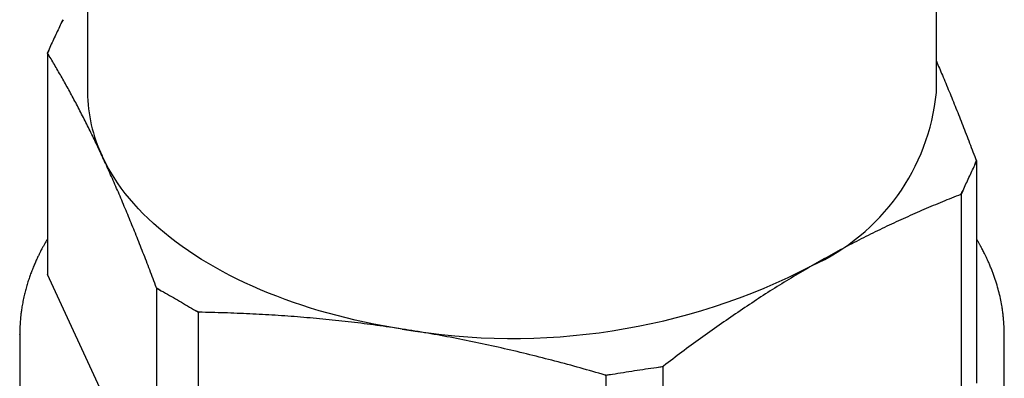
# Model space of a CAD drawing. Header units: millimetres. Extents: x 8 to 740, y 12 to 985.
# Tile 8 of 64: x 677 to 706, y 105 to 116. Entities that reach past the tile are written whole.
import ezdxf

# ---------------------------------------------------------------- set-up
doc = ezdxf.new("R2010")
doc.units = ezdxf.units.MM

msp = doc.modelspace()

# ---------------------------------------------------------------- linework, layer by layer
at = {"color": 7, "linetype": 'Continuous', "lineweight": 30}
for p, q in [((678.591, 122.079), (678.591, 113.493)), ((703.591, 113.493), (703.591, 122.079)), ((677.857, 115.627), (677.807, 115.519)), ((677.857, 115.627), (677.873, 115.637)), ((677.458, 114.769), (677.408, 114.661)), ((677.408, 114.661), (677.408, 108.129)), ((677.414, 114.648), (677.408, 114.661)), ((704.725, 111.355), (704.774, 111.463)), ((704.768, 111.476), (704.774, 111.463)), ((704.774, 111.463), (704.774, 104.931)), ((704.326, 110.497), (704.309, 110.487)), ((704.326, 110.497), (704.376, 110.605)), ((704.326, 103.965), (704.326, 110.497)), ((680.626, 101.195), (677.408, 108.129)), ((680.626, 107.728), (680.62, 107.741)), ((680.626, 107.728), (680.763, 107.649)), ((680.626, 101.195), (680.626, 107.728)), ((681.715, 107.099), (681.851, 107.021)), ((681.851, 107.021), (681.851, 100.488)), ((681.874, 107.017), (681.851, 107.021)), ((676.591, 106.366), (676.591, 106.368)), ((676.591, 106.366), (676.591, 103.1)), ((705.591, 103.1), (705.591, 106.366)), ((695.348, 105.393), (695.534, 105.422)), ((695.551, 105.431), (695.534, 105.422)), ((695.534, 105.422), (695.534, 98.889)), ((693.861, 105.163), (693.838, 105.166)), ((693.861, 105.163), (694.048, 105.192)), ((693.861, 98.631), (693.861, 105.163))]:
    msp.add_line(p, q, dxfattribs=at)
at = {"color": 7, "linetype": 'Continuous', "lineweight": 30, "flags": 128}
msp.add_lwpolyline([(687.856, 106.523), (687.576, 106.568), (687.298, 106.617), (687.022, 106.67), (686.748, 106.726), (686.476, 106.787), (686.207, 106.85), (685.941, 106.918), (685.677, 106.989), (685.416, 107.063), (685.159, 107.141), (684.904, 107.223), (684.653, 107.307), (684.406, 107.396), (684.162, 107.487), (683.922, 107.582), (683.685, 107.68), (683.453, 107.781), (683.225, 107.885), (683.001, 107.992), (682.781, 108.102), (682.566, 108.215), (682.356, 108.331), (682.15, 108.45), (681.949, 108.572), (681.754, 108.696), (681.563, 108.822), (681.377, 108.952), (681.197, 109.083), (681.022, 109.217), (680.852, 109.354), (680.688, 109.493), (680.529, 109.633), (680.377, 109.776), (680.23, 109.921), (680.089, 110.068), (679.954, 110.217), (679.825, 110.367), (679.702, 110.52), (679.585, 110.673), (679.475, 110.829), (679.37, 110.985), (679.272, 111.144), (679.181, 111.303), (679.096, 111.464), (679.017, 111.625)], dxfattribs=at)
at = {"color": 7, "linetype": 'Continuous', "lineweight": 30}
for centre, radius, start, end in [((683.118, 112.571), 6.075, 149.6929, 150.9672), ((682.367, 112.924), 5.244, 159.4106, 160.8163), ((683.002, 113.516), 4.411, 180.3044, 205.3892), ((697.339, 114.115), 6.284, 294.3578, 354.322), ((699.815, 113.2), 5.244, 339.4106, 340.8163), ((699.064, 113.553), 6.075, 329.6929, 330.9672), ((691.111, 125.44), 19.195, 260.2359, 297.3502), ((687.237, 117.831), 12.067, 236.7435, 237.55), ((688.338, 119.738), 14.269, 242.3427, 243.0639), ((691.375, 126.873), 21.844, 280.4786, 281.0216), ((691.171, 128.174), 23.162, 276.6128, 277.1349)]:
    msp.add_arc(centre, radius, start, end, dxfattribs=at)
for points, knots in [([(677.807, 115.519), (677.749, 115.396), (677.632, 115.151), (677.516, 114.896), (677.458, 114.769)], [0, 0, 0, 0, 0.499923, 1, 1, 1, 1]), ([(679.017, 111.625), (678.95, 111.768), (678.817, 112.053), (678.616, 112.463), (678.416, 112.859), (678.215, 113.243), (678.015, 113.613), (677.814, 113.97), (677.614, 114.316), (677.481, 114.537), (677.414, 114.648)], [0, 0, 0, 0, 0.1244539, 0.2489081, 0.3736033, 0.4982993, 0.6236376, 0.7489767, 0.8744879, 1, 1, 1, 1]), ([(703.591, 114.41), (703.65, 114.275), (703.775, 113.984), (703.967, 113.523), (704.168, 113.029), (704.368, 112.522), (704.569, 112.005), (704.702, 111.653), (704.768, 111.476)], [0, 0, 0, 0, 0.148235, 0.317795, 0.488228, 0.658662, 0.829331, 1, 1, 1, 1]), ([(680.62, 107.741), (680.554, 107.916), (680.422, 108.266), (680.223, 108.779), (680.024, 109.283), (679.824, 109.776), (679.623, 110.258), (679.421, 110.728), (679.219, 111.186), (679.085, 111.479), (679.017, 111.625)], [0, 0, 0, 0, 0.1245349, 0.2490688, 0.3737612, 0.4984527, 0.6237202, 0.7489869, 0.8744936, 1, 1, 1, 1]), ([(704.376, 110.605), (704.434, 110.732), (704.55, 110.987), (704.666, 111.233), (704.725, 111.355)], [0, 0, 0, 0, 0.499923, 1, 1, 1, 1]), ([(704.309, 110.487), (704.129, 110.416), (703.768, 110.273), (703.225, 110.044), (702.68, 109.804), (702.133, 109.551), (701.585, 109.283), (701.034, 109.001), (700.482, 108.705), (700.114, 108.495), (699.93, 108.39)], [0, 0, 0, 0, 0.124535, 0.249069, 0.373761, 0.498453, 0.62372, 0.748987, 0.874494, 1, 1, 1, 1]), ([(677.408, 109.172), (677.406, 109.169), (677.39, 109.142), (677.364, 109.098), (677.334, 109.045), (677.31, 109.003), (677.288, 108.963), (677.26, 108.913), (677.226, 108.848), (677.185, 108.768), (677.139, 108.677), (677.091, 108.575), (677.041, 108.462), (676.989, 108.339), (676.938, 108.211), (676.89, 108.079), (676.844, 107.944), (676.8, 107.802), (676.76, 107.656), (676.721, 107.5), (676.687, 107.34), (676.659, 107.178), (676.638, 107.035), (676.623, 106.91), (676.612, 106.802), (676.605, 106.703), (676.6, 106.607), (676.593, 106.495), (676.592, 106.411), (676.591, 106.366)], [0, 0, 0, 0, 0.003444, 0.030668, 0.048441, 0.06303, 0.076986, 0.093522, 0.118865, 0.148538, 0.182095, 0.219408, 0.26048, 0.305311, 0.3539, 0.399666, 0.44833, 0.499894, 0.55343, 0.604572, 0.667076, 0.724514, 0.776884, 0.819361, 0.857798, 0.892193, 0.924236, 0.95996, 1, 1, 1, 1]), ([(705.591, 106.366), (705.591, 106.395), (705.59, 106.448), (705.586, 106.513), (705.585, 106.561), (705.582, 106.623), (705.578, 106.7), (705.57, 106.805), (705.558, 106.928), (705.541, 107.069), (705.515, 107.237), (705.478, 107.43), (705.426, 107.647), (705.362, 107.873), (705.3, 108.061), (705.244, 108.211), (705.201, 108.321), (705.156, 108.429), (705.111, 108.531), (705.069, 108.624), (705.029, 108.705), (704.994, 108.777), (704.962, 108.837), (704.936, 108.887), (704.915, 108.926), (704.899, 108.956), (704.885, 108.98), (704.871, 109.007), (704.852, 109.04), (704.829, 109.079), (704.803, 109.124), (704.784, 109.155), (704.774, 109.172)], [0, 0, 0, 0, 0.023132, 0.041995, 0.058344, 0.075987, 0.106714, 0.141111, 0.186846, 0.237691, 0.291298, 0.365801, 0.443404, 0.524106, 0.607905, 0.647021, 0.686776, 0.727033, 0.764721, 0.798568, 0.828577, 0.854747, 0.877079, 0.895573, 0.91023, 0.920447, 0.928147, 0.937763, 0.949953, 0.964718, 0.981664, 1, 1, 1, 1]), ([(699.93, 108.39), (699.748, 108.284), (699.383, 108.07), (698.835, 107.732), (698.288, 107.381), (697.74, 107.015), (697.192, 106.637), (696.644, 106.246), (696.097, 105.845), (695.733, 105.569), (695.551, 105.431)], [0, 0, 0, 0, 0.124454, 0.248908, 0.373603, 0.498299, 0.623638, 0.748977, 0.874488, 1, 1, 1, 1]), ([(680.763, 107.649), (680.921, 107.56), (681.239, 107.381), (681.556, 107.193), (681.715, 107.099)], [0, 0, 0, 0, 0.499923, 1, 1, 1, 1]), ([(687.856, 106.523), (687.607, 106.56), (687.108, 106.634), (686.36, 106.728), (685.612, 106.808), (684.864, 106.875), (684.115, 106.929), (683.367, 106.97), (682.619, 107.001), (682.123, 107.012), (681.874, 107.017)], [0, 0, 0, 0, 0.1244539, 0.2489081, 0.3736033, 0.4982993, 0.6236376, 0.7489767, 0.8744879, 1, 1, 1, 1]), ([(693.838, 105.166), (693.592, 105.237), (693.099, 105.379), (692.357, 105.579), (691.613, 105.768), (690.866, 105.946), (690.116, 106.111), (689.364, 106.263), (688.61, 106.402), (688.108, 106.482), (687.856, 106.523)], [0, 0, 0, 0, 0.124535, 0.249069, 0.373761, 0.498453, 0.62372, 0.748987, 0.874494, 1, 1, 1, 1]), ([(694.048, 105.192), (694.264, 105.228), (694.698, 105.299), (695.131, 105.362), (695.348, 105.393)], [0, 0, 0, 0, 0.499923, 1, 1, 1, 1])]:
    msp.add_open_spline(points, degree=3, knots=knots, dxfattribs=at)

doc.saveas('drawing.dxf')
